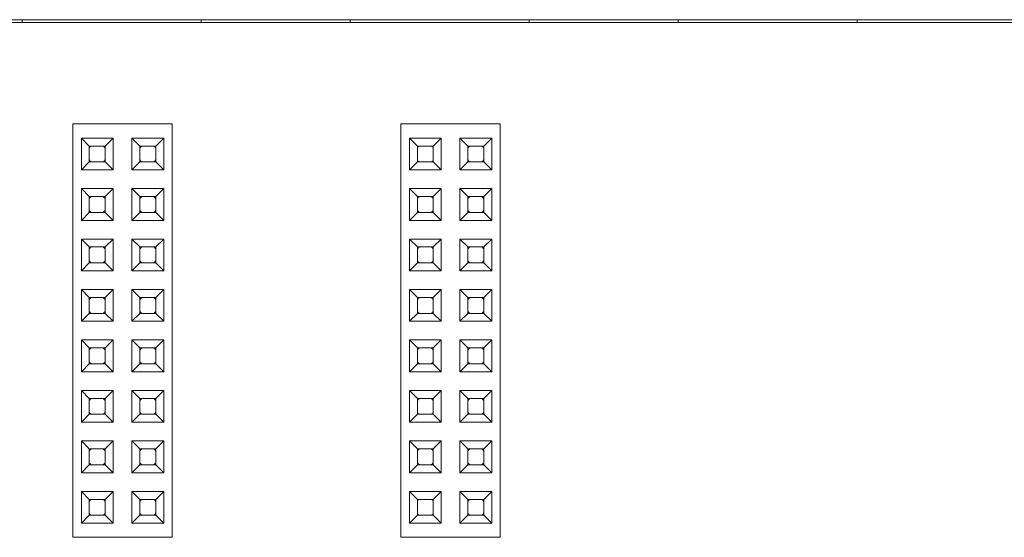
# Model space of a CAD drawing. Header units: millimetres. Extents: x -85 to 520, y 111 to 242.
# Tile 26 of 36: x 370 to 419, y 184 to 210. Entities that reach past the tile are written whole.
import ezdxf

# ---------------------------------------------------------------- set-up
doc = ezdxf.new("R2010")
doc.units = ezdxf.units.MM

msp = doc.modelspace()

# ---------------------------------------------------------------- linework, layer by layer
at = {"color": 7, "linetype": 'Continuous', "lineweight": 15}
for p, q in [((465.346, 209.616), (300.346, 209.616)), ((370.096, 209.466), (370.096, 209.616)), ((379.096, 209.466), (379.096, 209.616)), ((386.596, 209.466), (386.596, 209.616)), ((395.596, 209.466), (395.596, 209.616)), ((403.096, 209.466), (403.096, 209.616)), ((412.096, 209.466), (412.096, 209.616)), ((484.628, 209.466), (-82.554, 209.466)), ((372.646, 183.566), (372.646, 204.366)), ((372.646, 204.366), (377.646, 204.366)), ((377.646, 183.566), (377.646, 204.366)), ((389.146, 204.366), (394.146, 204.366)), ((389.146, 183.566), (389.146, 204.366)), ((394.146, 183.566), (394.146, 204.366)), ((373.076, 203.656), (374.676, 203.656)), ((373.076, 203.656), (373.476, 203.256)), ((373.076, 202.056), (373.076, 203.656)), ((374.276, 203.256), (374.676, 203.656)), ((374.676, 203.656), (374.676, 202.056)), ((375.616, 203.656), (377.216, 203.656)), ((375.616, 203.656), (376.016, 203.256)), ((375.616, 202.056), (375.616, 203.656)), ((376.816, 203.256), (377.216, 203.656)), ((377.216, 203.656), (377.216, 202.056)), ((389.576, 203.656), (391.176, 203.656)), ((389.576, 202.056), (389.576, 203.656)), ((389.576, 203.656), (389.976, 203.256)), ((390.776, 203.256), (391.176, 203.656)), ((391.176, 203.656), (391.176, 202.056)), ((392.116, 203.656), (393.716, 203.656)), ((392.116, 203.656), (392.516, 203.256)), ((392.116, 202.056), (392.116, 203.656)), ((393.316, 203.256), (393.716, 203.656)), ((393.716, 203.656), (393.716, 202.056)), ((373.476, 203.256), (374.276, 203.256)), ((373.476, 202.456), (373.476, 203.256)), ((374.276, 203.256), (374.276, 202.456)), ((376.016, 203.256), (376.816, 203.256)), ((376.016, 202.456), (376.016, 203.256)), ((376.816, 203.256), (376.816, 202.456)), ((389.976, 202.456), (389.976, 203.256)), ((389.976, 203.256), (390.776, 203.256)), ((390.776, 203.256), (390.776, 202.456)), ((392.516, 203.256), (393.316, 203.256)), ((392.516, 202.456), (392.516, 203.256)), ((393.316, 203.256), (393.316, 202.456)), ((373.076, 202.056), (373.476, 202.456)), ((374.676, 202.056), (373.076, 202.056)), ((374.276, 202.456), (373.476, 202.456)), ((374.676, 202.056), (374.276, 202.456)), ((375.616, 202.056), (376.016, 202.456)), ((377.216, 202.056), (375.616, 202.056)), ((376.816, 202.456), (376.016, 202.456)), ((377.216, 202.056), (376.816, 202.456)), ((389.576, 202.056), (389.976, 202.456)), ((391.176, 202.056), (389.576, 202.056)), ((390.776, 202.456), (389.976, 202.456)), ((391.176, 202.056), (390.776, 202.456)), ((392.116, 202.056), (392.516, 202.456)), ((393.716, 202.056), (392.116, 202.056)), ((393.316, 202.456), (392.516, 202.456)), ((393.716, 202.056), (393.316, 202.456)), ((373.076, 199.516), (373.076, 201.116)), ((373.076, 201.116), (373.476, 200.716)), ((373.076, 201.116), (374.676, 201.116)), ((374.276, 200.716), (374.676, 201.116)), ((374.676, 201.116), (374.676, 199.516)), ((375.616, 199.516), (375.616, 201.116)), ((375.616, 201.116), (376.016, 200.716)), ((375.616, 201.116), (377.216, 201.116)), ((376.816, 200.716), (377.216, 201.116)), ((377.216, 201.116), (377.216, 199.516)), ((389.576, 201.116), (391.176, 201.116)), ((389.576, 199.516), (389.576, 201.116)), ((389.576, 201.116), (389.976, 200.716)), ((390.776, 200.716), (391.176, 201.116)), ((391.176, 201.116), (391.176, 199.516)), ((392.116, 201.116), (393.716, 201.116)), ((392.116, 201.116), (392.516, 200.716)), ((392.116, 199.516), (392.116, 201.116)), ((393.316, 200.716), (393.716, 201.116)), ((393.716, 201.116), (393.716, 199.516)), ((373.476, 199.916), (373.476, 200.716)), ((373.476, 200.716), (374.276, 200.716)), ((374.276, 200.716), (374.276, 199.916)), ((376.016, 199.916), (376.016, 200.716)), ((376.016, 200.716), (376.816, 200.716)), ((376.816, 200.716), (376.816, 199.916)), ((389.976, 200.716), (390.776, 200.716)), ((389.976, 199.916), (389.976, 200.716)), ((390.776, 200.716), (390.776, 199.916)), ((392.516, 200.716), (393.316, 200.716)), ((392.516, 199.916), (392.516, 200.716)), ((393.316, 200.716), (393.316, 199.916)), ((373.076, 199.516), (373.476, 199.916)), ((374.276, 199.916), (373.476, 199.916)), ((374.676, 199.516), (374.276, 199.916)), ((375.616, 199.516), (376.016, 199.916)), ((376.816, 199.916), (376.016, 199.916)), ((377.216, 199.516), (376.816, 199.916)), ((389.576, 199.516), (389.976, 199.916)), ((390.776, 199.916), (389.976, 199.916)), ((391.176, 199.516), (390.776, 199.916)), ((392.116, 199.516), (392.516, 199.916)), ((393.316, 199.916), (392.516, 199.916)), ((393.716, 199.516), (393.316, 199.916)), ((374.676, 199.516), (373.076, 199.516)), ((377.216, 199.516), (375.616, 199.516)), ((391.176, 199.516), (389.576, 199.516)), ((393.716, 199.516), (392.116, 199.516)), ((373.076, 198.576), (374.676, 198.576)), ((373.076, 198.576), (373.476, 198.176)), ((373.076, 196.976), (373.076, 198.576)), ((373.476, 198.176), (374.276, 198.176)), ((373.476, 197.376), (373.476, 198.176)), ((374.276, 198.176), (374.676, 198.576)), ((374.276, 198.176), (374.276, 197.376)), ((374.676, 198.576), (374.676, 196.976)), ((375.616, 198.576), (377.216, 198.576)), ((375.616, 198.576), (376.016, 198.176)), ((375.616, 196.976), (375.616, 198.576)), ((376.016, 198.176), (376.816, 198.176)), ((376.016, 197.376), (376.016, 198.176)), ((376.816, 198.176), (377.216, 198.576)), ((376.816, 198.176), (376.816, 197.376)), ((377.216, 198.576), (377.216, 196.976)), ((389.576, 198.576), (391.176, 198.576)), ((389.576, 196.976), (389.576, 198.576)), ((389.576, 198.576), (389.976, 198.176)), ((389.976, 198.176), (390.776, 198.176)), ((389.976, 197.376), (389.976, 198.176)), ((390.776, 198.176), (391.176, 198.576)), ((390.776, 198.176), (390.776, 197.376)), ((391.176, 198.576), (391.176, 196.976)), ((392.116, 196.976), (392.116, 198.576)), ((392.116, 198.576), (392.516, 198.176)), ((392.116, 198.576), (393.716, 198.576)), ((392.516, 197.376), (392.516, 198.176)), ((392.516, 198.176), (393.316, 198.176)), ((393.316, 198.176), (393.716, 198.576)), ((393.316, 198.176), (393.316, 197.376)), ((393.716, 198.576), (393.716, 196.976)), ((373.076, 196.976), (373.476, 197.376)), ((374.276, 197.376), (373.476, 197.376)), ((374.676, 196.976), (374.276, 197.376)), ((375.616, 196.976), (376.016, 197.376)), ((376.816, 197.376), (376.016, 197.376)), ((377.216, 196.976), (376.816, 197.376)), ((389.576, 196.976), (389.976, 197.376)), ((390.776, 197.376), (389.976, 197.376)), ((391.176, 196.976), (390.776, 197.376)), ((392.116, 196.976), (392.516, 197.376)), ((393.316, 197.376), (392.516, 197.376)), ((393.716, 196.976), (393.316, 197.376)), ((374.676, 196.976), (373.076, 196.976)), ((377.216, 196.976), (375.616, 196.976)), ((391.176, 196.976), (389.576, 196.976)), ((393.716, 196.976), (392.116, 196.976)), ((373.076, 196.036), (374.676, 196.036)), ((373.076, 196.036), (373.476, 195.636)), ((373.076, 194.436), (373.076, 196.036)), ((373.476, 195.636), (374.276, 195.636)), ((373.476, 194.836), (373.476, 195.636)), ((374.276, 195.636), (374.676, 196.036)), ((374.276, 195.636), (374.276, 194.836)), ((374.676, 196.036), (374.676, 194.436)), ((375.616, 196.036), (377.216, 196.036)), ((375.616, 196.036), (376.016, 195.636)), ((375.616, 194.436), (375.616, 196.036)), ((376.016, 195.636), (376.816, 195.636)), ((376.016, 194.836), (376.016, 195.636)), ((376.816, 195.636), (377.216, 196.036)), ((376.816, 195.636), (376.816, 194.836)), ((377.216, 196.036), (377.216, 194.436)), ((389.576, 196.036), (391.176, 196.036)), ((389.576, 194.436), (389.576, 196.036)), ((389.576, 196.036), (389.976, 195.636)), ((389.976, 194.836), (389.976, 195.636)), ((389.976, 195.636), (390.776, 195.636)), ((390.776, 195.636), (391.176, 196.036)), ((390.776, 195.636), (390.776, 194.836)), ((391.176, 196.036), (391.176, 194.436)), ((392.116, 196.036), (393.716, 196.036)), ((392.116, 194.436), (392.116, 196.036)), ((392.116, 196.036), (392.516, 195.636)), ((392.516, 195.636), (393.316, 195.636)), ((392.516, 194.836), (392.516, 195.636)), ((393.316, 195.636), (393.716, 196.036)), ((393.316, 195.636), (393.316, 194.836)), ((393.716, 196.036), (393.716, 194.436)), ((373.076, 194.436), (373.476, 194.836)), ((374.276, 194.836), (373.476, 194.836)), ((374.676, 194.436), (374.276, 194.836)), ((375.616, 194.436), (376.016, 194.836)), ((376.816, 194.836), (376.016, 194.836)), ((377.216, 194.436), (376.816, 194.836)), ((389.576, 194.436), (389.976, 194.836)), ((390.776, 194.836), (389.976, 194.836)), ((391.176, 194.436), (390.776, 194.836)), ((392.116, 194.436), (392.516, 194.836)), ((393.316, 194.836), (392.516, 194.836)), ((393.716, 194.436), (393.316, 194.836)), ((374.676, 194.436), (373.076, 194.436)), ((377.216, 194.436), (375.616, 194.436)), ((391.176, 194.436), (389.576, 194.436)), ((393.716, 194.436), (392.116, 194.436)), ((373.076, 193.496), (374.676, 193.496)), ((373.076, 193.496), (373.476, 193.096)), ((373.076, 191.896), (373.076, 193.496)), ((374.276, 193.096), (374.676, 193.496)), ((374.676, 193.496), (374.676, 191.896)), ((375.616, 193.496), (377.216, 193.496)), ((375.616, 193.496), (376.016, 193.096)), ((375.616, 191.896), (375.616, 193.496)), ((376.816, 193.096), (377.216, 193.496)), ((377.216, 193.496), (377.216, 191.896)), ((389.576, 193.496), (391.176, 193.496)), ((389.576, 191.896), (389.576, 193.496)), ((389.576, 193.496), (389.976, 193.096)), ((390.776, 193.096), (391.176, 193.496)), ((391.176, 193.496), (391.176, 191.896)), ((392.116, 193.496), (393.716, 193.496)), ((392.116, 191.896), (392.116, 193.496)), ((392.116, 193.496), (392.516, 193.096)), ((393.316, 193.096), (393.716, 193.496)), ((393.716, 193.496), (393.716, 191.896)), ((373.476, 193.096), (374.276, 193.096)), ((373.476, 192.296), (373.476, 193.096)), ((374.276, 193.096), (374.276, 192.296)), ((376.016, 193.096), (376.816, 193.096)), ((376.016, 192.296), (376.016, 193.096)), ((376.816, 193.096), (376.816, 192.296)), ((389.976, 193.096), (390.776, 193.096)), ((389.976, 192.296), (389.976, 193.096)), ((390.776, 193.096), (390.776, 192.296)), ((392.516, 192.296), (392.516, 193.096)), ((392.516, 193.096), (393.316, 193.096)), ((393.316, 193.096), (393.316, 192.296)), ((373.076, 191.896), (373.476, 192.296)), ((374.276, 192.296), (373.476, 192.296)), ((374.676, 191.896), (374.276, 192.296)), ((375.616, 191.896), (376.016, 192.296)), ((376.816, 192.296), (376.016, 192.296)), ((377.216, 191.896), (376.816, 192.296)), ((389.576, 191.896), (389.976, 192.296)), ((390.776, 192.296), (389.976, 192.296)), ((391.176, 191.896), (390.776, 192.296)), ((392.116, 191.896), (392.516, 192.296)), ((393.316, 192.296), (392.516, 192.296)), ((393.716, 191.896), (393.316, 192.296)), ((374.676, 191.896), (373.076, 191.896)), ((377.216, 191.896), (375.616, 191.896)), ((391.176, 191.896), (389.576, 191.896)), ((393.716, 191.896), (392.116, 191.896)), ((373.076, 189.356), (373.076, 190.956)), ((373.076, 190.956), (373.476, 190.556)), ((373.076, 190.956), (374.676, 190.956)), ((374.276, 190.556), (374.676, 190.956)), ((374.676, 190.956), (374.676, 189.356)), ((375.616, 189.356), (375.616, 190.956)), ((375.616, 190.956), (376.016, 190.556)), ((375.616, 190.956), (377.216, 190.956)), ((376.816, 190.556), (377.216, 190.956)), ((377.216, 190.956), (377.216, 189.356)), ((389.576, 190.956), (391.176, 190.956)), ((389.576, 189.356), (389.576, 190.956)), ((389.576, 190.956), (389.976, 190.556)), ((390.776, 190.556), (391.176, 190.956)), ((391.176, 190.956), (391.176, 189.356)), ((392.116, 190.956), (393.716, 190.956)), ((392.116, 189.356), (392.116, 190.956)), ((392.116, 190.956), (392.516, 190.556)), ((393.316, 190.556), (393.716, 190.956)), ((393.716, 190.956), (393.716, 189.356)), ((373.476, 189.756), (373.476, 190.556)), ((373.476, 190.556), (374.276, 190.556)), ((374.276, 190.556), (374.276, 189.756)), ((376.016, 189.756), (376.016, 190.556)), ((376.016, 190.556), (376.816, 190.556)), ((376.816, 190.556), (376.816, 189.756)), ((389.976, 189.756), (389.976, 190.556)), ((389.976, 190.556), (390.776, 190.556)), ((390.776, 190.556), (390.776, 189.756)), ((392.516, 189.756), (392.516, 190.556)), ((392.516, 190.556), (393.316, 190.556)), ((393.316, 190.556), (393.316, 189.756)), ((373.076, 189.356), (373.476, 189.756)), ((374.276, 189.756), (373.476, 189.756)), ((374.676, 189.356), (374.276, 189.756)), ((375.616, 189.356), (376.016, 189.756)), ((376.816, 189.756), (376.016, 189.756)), ((377.216, 189.356), (376.816, 189.756)), ((389.576, 189.356), (389.976, 189.756)), ((390.776, 189.756), (389.976, 189.756)), ((391.176, 189.356), (390.776, 189.756)), ((392.116, 189.356), (392.516, 189.756)), ((393.316, 189.756), (392.516, 189.756)), ((393.716, 189.356), (393.316, 189.756)), ((374.676, 189.356), (373.076, 189.356)), ((377.216, 189.356), (375.616, 189.356)), ((391.176, 189.356), (389.576, 189.356)), ((393.716, 189.356), (392.116, 189.356)), ((373.076, 188.416), (374.676, 188.416)), ((373.076, 188.416), (373.476, 188.016)), ((373.076, 186.816), (373.076, 188.416)), ((374.276, 188.016), (374.676, 188.416)), ((374.676, 188.416), (374.676, 186.816)), ((375.616, 186.816), (375.616, 188.416)), ((375.616, 188.416), (376.016, 188.016)), ((375.616, 188.416), (377.216, 188.416)), ((376.816, 188.016), (377.216, 188.416)), ((377.216, 188.416), (377.216, 186.816)), ((389.576, 188.416), (391.176, 188.416)), ((389.576, 186.816), (389.576, 188.416)), ((389.576, 188.416), (389.976, 188.016)), ((390.776, 188.016), (391.176, 188.416)), ((391.176, 188.416), (391.176, 186.816)), ((392.116, 188.416), (393.716, 188.416)), ((392.116, 186.816), (392.116, 188.416)), ((392.116, 188.416), (392.516, 188.016)), ((393.316, 188.016), (393.716, 188.416)), ((393.716, 188.416), (393.716, 186.816)), ((373.476, 188.016), (374.276, 188.016)), ((373.476, 187.216), (373.476, 188.016)), ((374.276, 188.016), (374.276, 187.216)), ((376.016, 187.216), (376.016, 188.016)), ((376.016, 188.016), (376.816, 188.016)), ((376.816, 188.016), (376.816, 187.216)), ((389.976, 187.216), (389.976, 188.016)), ((389.976, 188.016), (390.776, 188.016)), ((390.776, 188.016), (390.776, 187.216)), ((392.516, 187.216), (392.516, 188.016)), ((392.516, 188.016), (393.316, 188.016)), ((393.316, 188.016), (393.316, 187.216)), ((373.076, 186.816), (373.476, 187.216)), ((374.276, 187.216), (373.476, 187.216)), ((374.676, 186.816), (374.276, 187.216)), ((375.616, 186.816), (376.016, 187.216)), ((376.816, 187.216), (376.016, 187.216)), ((377.216, 186.816), (376.816, 187.216)), ((389.576, 186.816), (389.976, 187.216)), ((390.776, 187.216), (389.976, 187.216)), ((391.176, 186.816), (390.776, 187.216)), ((392.116, 186.816), (392.516, 187.216)), ((393.316, 187.216), (392.516, 187.216)), ((393.716, 186.816), (393.316, 187.216)), ((374.676, 186.816), (373.076, 186.816)), ((377.216, 186.816), (375.616, 186.816)), ((391.176, 186.816), (389.576, 186.816)), ((393.716, 186.816), (392.116, 186.816)), ((373.076, 185.876), (374.676, 185.876)), ((373.076, 185.876), (373.476, 185.476)), ((373.076, 184.276), (373.076, 185.876)), ((374.276, 185.476), (374.676, 185.876)), ((374.676, 185.876), (374.676, 184.276)), ((375.616, 185.876), (377.216, 185.876)), ((375.616, 185.876), (376.016, 185.476)), ((375.616, 184.276), (375.616, 185.876)), ((376.816, 185.476), (377.216, 185.876)), ((377.216, 185.876), (377.216, 184.276)), ((389.576, 185.876), (391.176, 185.876)), ((389.576, 184.276), (389.576, 185.876)), ((389.576, 185.876), (389.976, 185.476)), ((390.776, 185.476), (391.176, 185.876)), ((391.176, 185.876), (391.176, 184.276)), ((392.116, 185.876), (393.716, 185.876)), ((392.116, 184.276), (392.116, 185.876)), ((392.116, 185.876), (392.516, 185.476)), ((393.316, 185.476), (393.716, 185.876)), ((393.716, 185.876), (393.716, 184.276)), ((373.476, 185.476), (374.276, 185.476)), ((373.476, 184.676), (373.476, 185.476)), ((374.276, 185.476), (374.276, 184.676)), ((376.016, 185.476), (376.816, 185.476)), ((376.016, 184.676), (376.016, 185.476)), ((376.816, 185.476), (376.816, 184.676)), ((389.976, 184.676), (389.976, 185.476)), ((389.976, 185.476), (390.776, 185.476)), ((390.776, 185.476), (390.776, 184.676)), ((392.516, 184.676), (392.516, 185.476)), ((392.516, 185.476), (393.316, 185.476)), ((393.316, 185.476), (393.316, 184.676)), ((373.076, 184.276), (373.476, 184.676)), ((374.676, 184.276), (373.076, 184.276)), ((374.276, 184.676), (373.476, 184.676)), ((374.676, 184.276), (374.276, 184.676)), ((375.616, 184.276), (376.016, 184.676)), ((377.216, 184.276), (375.616, 184.276)), ((376.816, 184.676), (376.016, 184.676)), ((377.216, 184.276), (376.816, 184.676)), ((389.576, 184.276), (389.976, 184.676)), ((391.176, 184.276), (389.576, 184.276)), ((390.776, 184.676), (389.976, 184.676)), ((391.176, 184.276), (390.776, 184.676)), ((392.116, 184.276), (392.516, 184.676)), ((393.716, 184.276), (392.116, 184.276)), ((393.316, 184.676), (392.516, 184.676)), ((393.716, 184.276), (393.316, 184.676)), ((372.646, 183.566), (377.646, 183.566)), ((389.146, 183.566), (394.146, 183.566))]:
    msp.add_line(p, q, dxfattribs=at)
at = {"color": 7, "linetype": 'Continuous', "lineweight": 15, "flags": 128}
for points in [[(373.476, 203.156), (373.523, 203.209), (373.576, 203.256)], [(374.176, 203.256), (374.23, 203.209), (374.276, 203.156)], [(376.016, 203.156), (376.063, 203.209), (376.116, 203.256)], [(376.716, 203.256), (376.77, 203.209), (376.816, 203.156)], [(389.976, 203.156), (390.023, 203.209), (390.076, 203.256)], [(390.676, 203.256), (390.73, 203.209), (390.776, 203.156)], [(392.516, 203.156), (392.563, 203.209), (392.616, 203.256)], [(393.216, 203.256), (393.27, 203.209), (393.316, 203.156)], [(373.576, 202.456), (373.523, 202.502), (373.476, 202.556)], [(374.276, 202.556), (374.23, 202.502), (374.176, 202.456)], [(376.116, 202.456), (376.063, 202.502), (376.016, 202.556)], [(376.816, 202.556), (376.77, 202.502), (376.716, 202.456)], [(390.076, 202.456), (390.023, 202.502), (389.976, 202.556)], [(390.776, 202.556), (390.73, 202.502), (390.676, 202.456)], [(392.616, 202.456), (392.563, 202.502), (392.516, 202.556)], [(393.316, 202.556), (393.27, 202.502), (393.216, 202.456)], [(373.476, 200.616), (373.523, 200.669), (373.576, 200.716)], [(374.176, 200.716), (374.23, 200.669), (374.276, 200.616)], [(376.016, 200.616), (376.063, 200.669), (376.116, 200.716)], [(376.716, 200.716), (376.77, 200.669), (376.816, 200.616)], [(389.976, 200.616), (390.023, 200.669), (390.076, 200.716)], [(390.676, 200.716), (390.73, 200.669), (390.776, 200.616)], [(392.516, 200.616), (392.563, 200.669), (392.616, 200.716)], [(393.216, 200.716), (393.27, 200.669), (393.316, 200.616)], [(373.576, 199.916), (373.523, 199.962), (373.476, 200.016)], [(374.276, 200.016), (374.23, 199.962), (374.176, 199.916)], [(376.116, 199.916), (376.063, 199.962), (376.016, 200.016)], [(376.816, 200.016), (376.77, 199.962), (376.716, 199.916)], [(390.076, 199.916), (390.023, 199.962), (389.976, 200.016)], [(390.776, 200.016), (390.73, 199.962), (390.676, 199.916)], [(392.616, 199.916), (392.563, 199.962), (392.516, 200.016)], [(393.316, 200.016), (393.27, 199.962), (393.216, 199.916)], [(373.476, 198.076), (373.523, 198.129), (373.576, 198.176)], [(374.176, 198.176), (374.23, 198.129), (374.276, 198.076)], [(376.016, 198.076), (376.063, 198.129), (376.116, 198.176)], [(376.716, 198.176), (376.77, 198.129), (376.816, 198.076)], [(389.976, 198.076), (390.023, 198.129), (390.076, 198.176)], [(390.676, 198.176), (390.73, 198.129), (390.776, 198.076)], [(392.516, 198.076), (392.563, 198.129), (392.616, 198.176)], [(393.216, 198.176), (393.27, 198.129), (393.316, 198.076)], [(373.576, 197.376), (373.523, 197.422), (373.476, 197.476)], [(374.276, 197.476), (374.23, 197.422), (374.176, 197.376)], [(376.116, 197.376), (376.063, 197.422), (376.016, 197.476)], [(376.816, 197.476), (376.77, 197.422), (376.716, 197.376)], [(390.076, 197.376), (390.023, 197.422), (389.976, 197.476)], [(390.776, 197.476), (390.73, 197.422), (390.676, 197.376)], [(392.616, 197.376), (392.563, 197.422), (392.516, 197.476)], [(393.316, 197.476), (393.27, 197.422), (393.216, 197.376)], [(373.476, 195.536), (373.523, 195.589), (373.576, 195.636)], [(374.176, 195.636), (374.23, 195.589), (374.276, 195.536)], [(376.016, 195.536), (376.063, 195.589), (376.116, 195.636)], [(376.716, 195.636), (376.77, 195.589), (376.816, 195.536)], [(389.976, 195.536), (390.023, 195.589), (390.076, 195.636)], [(390.676, 195.636), (390.73, 195.589), (390.776, 195.536)], [(392.516, 195.536), (392.563, 195.589), (392.616, 195.636)], [(393.216, 195.636), (393.27, 195.589), (393.316, 195.536)], [(373.576, 194.836), (373.523, 194.882), (373.476, 194.936)], [(374.276, 194.936), (374.23, 194.882), (374.176, 194.836)], [(376.116, 194.836), (376.063, 194.882), (376.016, 194.936)], [(376.816, 194.936), (376.77, 194.882), (376.716, 194.836)], [(390.076, 194.836), (390.023, 194.882), (389.976, 194.936)], [(390.776, 194.936), (390.73, 194.882), (390.676, 194.836)], [(392.616, 194.836), (392.563, 194.882), (392.516, 194.936)], [(393.316, 194.936), (393.27, 194.882), (393.216, 194.836)], [(373.476, 192.996), (373.523, 193.049), (373.576, 193.096)], [(374.176, 193.096), (374.23, 193.049), (374.276, 192.996)], [(376.016, 192.996), (376.063, 193.049), (376.116, 193.096)], [(376.716, 193.096), (376.77, 193.049), (376.816, 192.996)], [(389.976, 192.996), (390.023, 193.049), (390.076, 193.096)], [(390.676, 193.096), (390.73, 193.049), (390.776, 192.996)], [(392.516, 192.996), (392.563, 193.049), (392.616, 193.096)], [(393.216, 193.096), (393.27, 193.049), (393.316, 192.996)], [(373.576, 192.296), (373.523, 192.342), (373.476, 192.396)], [(374.276, 192.396), (374.23, 192.342), (374.176, 192.296)], [(376.116, 192.296), (376.063, 192.342), (376.016, 192.396)], [(376.816, 192.396), (376.77, 192.342), (376.716, 192.296)], [(390.076, 192.296), (390.023, 192.342), (389.976, 192.396)], [(390.776, 192.396), (390.73, 192.342), (390.676, 192.296)], [(392.616, 192.296), (392.563, 192.342), (392.516, 192.396)], [(393.316, 192.396), (393.27, 192.342), (393.216, 192.296)], [(373.476, 190.456), (373.523, 190.509), (373.576, 190.556)], [(374.176, 190.556), (374.23, 190.509), (374.276, 190.456)], [(376.016, 190.456), (376.063, 190.509), (376.116, 190.556)], [(376.716, 190.556), (376.77, 190.509), (376.816, 190.456)], [(389.976, 190.456), (390.023, 190.509), (390.076, 190.556)], [(390.676, 190.556), (390.73, 190.509), (390.776, 190.456)], [(392.516, 190.456), (392.563, 190.509), (392.616, 190.556)], [(393.216, 190.556), (393.27, 190.509), (393.316, 190.456)], [(373.576, 189.756), (373.523, 189.802), (373.476, 189.856)], [(374.276, 189.856), (374.23, 189.802), (374.176, 189.756)], [(376.116, 189.756), (376.063, 189.802), (376.016, 189.856)], [(376.816, 189.856), (376.77, 189.802), (376.716, 189.756)], [(390.076, 189.756), (390.023, 189.802), (389.976, 189.856)], [(390.776, 189.856), (390.73, 189.802), (390.676, 189.756)], [(392.616, 189.756), (392.563, 189.802), (392.516, 189.856)], [(393.316, 189.856), (393.27, 189.802), (393.216, 189.756)], [(373.476, 187.916), (373.523, 187.969), (373.576, 188.016)], [(374.176, 188.016), (374.23, 187.969), (374.276, 187.916)], [(376.016, 187.916), (376.063, 187.969), (376.116, 188.016)], [(376.716, 188.016), (376.77, 187.969), (376.816, 187.916)], [(389.976, 187.916), (390.023, 187.969), (390.076, 188.016)], [(390.676, 188.016), (390.73, 187.969), (390.776, 187.916)], [(392.516, 187.916), (392.563, 187.969), (392.616, 188.016)], [(393.216, 188.016), (393.27, 187.969), (393.316, 187.916)], [(373.576, 187.216), (373.523, 187.262), (373.476, 187.316)], [(374.276, 187.316), (374.23, 187.262), (374.176, 187.216)], [(376.116, 187.216), (376.063, 187.262), (376.016, 187.316)], [(376.816, 187.316), (376.77, 187.262), (376.716, 187.216)], [(390.076, 187.216), (390.023, 187.262), (389.976, 187.316)], [(390.776, 187.316), (390.73, 187.262), (390.676, 187.216)], [(392.616, 187.216), (392.563, 187.262), (392.516, 187.316)], [(393.316, 187.316), (393.27, 187.262), (393.216, 187.216)], [(373.476, 185.376), (373.523, 185.429), (373.576, 185.476)], [(374.176, 185.476), (374.23, 185.429), (374.276, 185.376)], [(376.016, 185.376), (376.063, 185.429), (376.116, 185.476)], [(376.716, 185.476), (376.77, 185.429), (376.816, 185.376)], [(389.976, 185.376), (390.023, 185.429), (390.076, 185.476)], [(390.676, 185.476), (390.73, 185.429), (390.776, 185.376)], [(392.516, 185.376), (392.563, 185.429), (392.616, 185.476)], [(393.216, 185.476), (393.27, 185.429), (393.316, 185.376)], [(373.576, 184.676), (373.523, 184.722), (373.476, 184.776)], [(374.276, 184.776), (374.23, 184.722), (374.176, 184.676)], [(376.116, 184.676), (376.063, 184.722), (376.016, 184.776)], [(376.816, 184.776), (376.77, 184.722), (376.716, 184.676)], [(390.076, 184.676), (390.023, 184.722), (389.976, 184.776)], [(390.776, 184.776), (390.73, 184.722), (390.676, 184.676)], [(392.616, 184.676), (392.563, 184.722), (392.516, 184.776)], [(393.316, 184.776), (393.27, 184.722), (393.216, 184.676)]]:
    msp.add_lwpolyline(points, dxfattribs=at)

doc.saveas('drawing.dxf')
